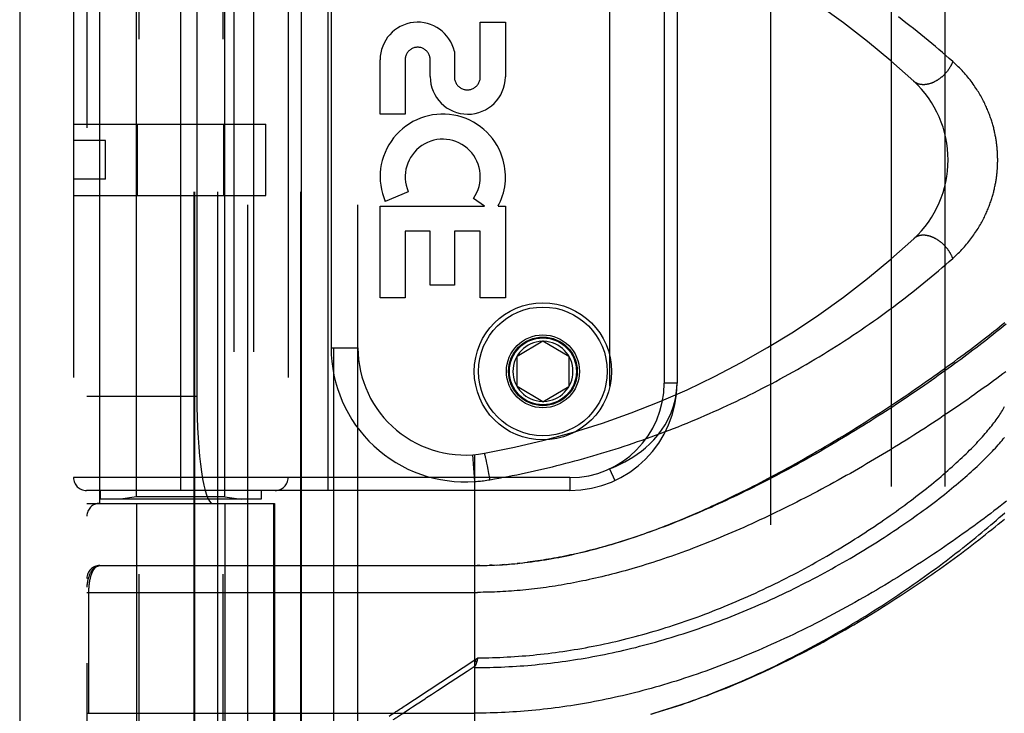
# Model space of a CAD drawing. Header units: inches. Extents: x 0 to 227, y 0 to 147.
# Tile 149 of 256: x 39.48 to 41.77, y 102 to 103.61. Entities that reach past the tile are written whole.
import ezdxf

# ---------------------------------------------------------------- set-up
doc = ezdxf.new("R2010")
doc.units = ezdxf.units.IN
doc.header["$LTSCALE"] = 12.466667
doc.header["$MEASUREMENT"] = 0
doc.linetypes.add('HIDDEN', pattern=[0.2, 0.1, -0.1])
doc.layers.get('0').update_dxf_attribs({"linetype": 'CONTINUOUS'})
for name, color, linetype in [('DEFAULT_2', 8, 'HIDDEN'), ('LEFTHAND_DOOR_ASSEMBLY', 7, 'CONTINUOUS'), ('SUBPANEL', 7, 'CONTINUOUS')]:
    doc.layers.add(name, color=color, linetype=linetype)

msp = doc.modelspace()

# ---------------------------------------------------------------- linework, layer by layer
at = {"color": 3, "linetype": 'Continuous'}
msp.add_line((39.4759, 111.1853), (39.4759, 36.2633), dxfattribs=at)
at = {"layer": 'DEFAULT_2', "color": 8, "linetype": 'HIDDEN'}
msp.add_line((41.2259, 37.6073), (41.2259, 106.7113), dxfattribs=at)
at = {"layer": 'LEFTHAND_DOOR_ASSEMBLY', "color": 3, "linetype": 'Continuous'}
msp.add_line((40.1317, 107.8343), (40.1317, 36.4843), dxfattribs=at)
at = {"layer": 'LEFTHAND_DOOR_ASSEMBLY', "color": 8, "linetype": 'HIDDEN'}
for p, q in [((40.2067, 107.8343), (40.2067, 36.4843)), ((39.7532, 104.8123), (39.7532, 101.6299)), ((39.9492, 104.8123), (39.9492, 101.6299)), ((40.0074, 101.933), (40.0074, 104.6355)), ((40.2639, 101.933), (40.2639, 104.6355)), ((39.6324, 104.6055), (39.6324, 101.963)), ((39.8823, 101.963), (39.8823, 104.6055)), ((39.8843, 101.963), (39.8843, 104.6055)), ((39.9374, 101.963), (39.9374, 104.6055)), ((40.1309, 101.963), (40.1309, 104.6055)), ((39.6624, 102.4843), (39.6624, 104.0843)), ((39.9749, 104.0843), (39.9749, 102.4843)), ((40.0208, 104.0843), (40.0208, 102.4843)), ((39.7482, 102.4996), (39.7482, 104.069)), ((39.8512, 102.5143), (39.8512, 104.0543)), ((39.9542, 102.4996), (39.9542, 104.069)), ((40.1949, 102.5143), (40.1949, 104.0543)), ((39.6012, 104.0243), (39.6012, 102.5443)), ((40.1012, 104.0243), (40.1012, 102.5443)), ((40.8499, 104.0039), (40.8499, 102.5647)), ((39.8886, 103.8343), (39.8886, 102.7343)), ((40.9774, 103.8043), (40.9774, 102.7643)), ((41.0074, 103.8043), (41.0074, 102.7643)), ((40.2014, 103.7218), (40.2014, 102.8468)), ((40.549, 103.4779), (40.549, 103.605)), ((40.549, 103.605), (40.6074, 103.605)), ((40.6074, 103.605), (40.6074, 103.4779)), ((40.4886, 103.5367), (40.4885, 103.4779)), ((40.3156, 103.3906), (40.3156, 103.5178)), ((40.374, 103.5178), (40.374, 103.3906)), ((40.4322, 103.4786), (40.4323, 103.5177)), ((40.374, 103.3906), (40.3156, 103.3906)), ((39.6012, 103.3673), (40.0492, 103.3673)), ((39.7505, 103.2013), (39.7505, 103.3673)), ((39.9518, 103.2013), (39.9518, 103.3673)), ((40.0492, 103.2013), (40.0492, 103.3673)), ((39.6762, 103.3293), (39.6012, 103.3293)), ((39.6762, 103.2393), (39.6762, 103.3293)), ((39.6762, 103.2393), (39.6012, 103.2393)), ((39.6012, 103.2013), (40.0492, 103.2013)), ((40.3812, 103.2104), (40.3276, 103.1872)), ((40.5585, 103.177), (40.5331, 103.1948)), ((40.3156, 102.9633), (40.3156, 103.177)), ((40.3156, 103.177), (40.5585, 103.177)), ((40.5905, 103.177), (40.6074, 103.177)), ((40.6074, 103.177), (40.6074, 102.9633)), ((40.374, 103.1186), (40.374, 102.9633)), ((40.4324, 103.1186), (40.374, 103.1186)), ((40.4324, 102.9923), (40.4324, 103.1186)), ((40.4886, 103.1186), (40.4886, 102.9923)), ((40.549, 103.1186), (40.4886, 103.1186)), ((40.549, 102.9633), (40.549, 103.1186)), ((40.4886, 102.9923), (40.4324, 102.9923)), ((40.374, 102.9633), (40.3156, 102.9633)), ((40.6074, 102.9633), (40.549, 102.9633)), ((40.6349, 102.8268), (40.6949, 102.8629)), ((40.6949, 102.8629), (40.7549, 102.8268)), ((40.2014, 102.8468), (40.2639, 102.8468)), ((40.6349, 102.7568), (40.6349, 102.8268)), ((40.7549, 102.8268), (40.7549, 102.7568)), ((40.6949, 102.7207), (40.6349, 102.7568)), ((40.6949, 102.7207), (40.7549, 102.7568)), ((41.0074, 102.7643), (40.9774, 102.7643)), ((39.6324, 102.7343), (39.8886, 102.7343)), ((40.5362, 102.5351), (40.5317, 102.5974)), ((40.5362, 101.933), (40.5362, 102.5978)), ((40.5599, 102.5973), (40.5597, 102.598)), ((40.5601, 102.5965), (40.5599, 102.5973)), ((40.5603, 102.5956), (40.5601, 102.5965)), ((40.5605, 102.5946), (40.5603, 102.5956)), ((40.5609, 102.5931), (40.5605, 102.5946)), ((40.5613, 102.5914), (40.5609, 102.5931)), ((40.5617, 102.5895), (40.5613, 102.5914)), ((40.5623, 102.5867), (40.5617, 102.5895)), ((40.5631, 102.5829), (40.5623, 102.5867)), ((40.5641, 102.5779), (40.5631, 102.5829)), ((40.5654, 102.5715), (40.5641, 102.5779)), ((40.567, 102.5635), (40.5654, 102.5715)), ((40.5688, 102.5539), (40.567, 102.5635)), ((40.8499, 102.5647), (40.8625, 102.5375)), ((40.7574, 102.5443), (39.6012, 102.5443)), ((40.5709, 102.5427), (40.5688, 102.5539)), ((40.5715, 102.5394), (40.5709, 102.5427)), ((40.7574, 102.5443), (40.7574, 102.5143)), ((40.7574, 102.5143), (39.6312, 102.5143)), ((39.6637, 102.5143), (39.6637, 102.4943)), ((40.0387, 102.5143), (40.0387, 102.4943)), ((40.0387, 102.4943), (39.6637, 102.4943)), ((39.7482, 102.4996), (39.7107, 102.4943)), ((39.9542, 102.4996), (39.7482, 102.4996)), ((39.9542, 102.4996), (39.9917, 102.4943)), ((39.6324, 102.4843), (40.0699, 102.4843)), ((39.7482, 102.4843), (39.7482, 101.9383)), ((39.9542, 102.4843), (39.9542, 101.9383)), ((40.0676, 101.963), (40.0676, 102.4843)), ((40.0699, 102.4843), (40.0699, 101.963)), ((39.6624, 102.3393), (40.5362, 102.3393)), ((40.5477, 102.3394), (40.5419, 102.3393)), ((40.5505, 102.3394), (40.5592, 102.3396)), ((40.5577, 102.3395), (40.565, 102.3397)), ((40.5765, 102.3401), (40.5707, 102.3399)), ((40.5793, 102.3402), (40.5881, 102.3407)), ((40.5864, 102.3406), (40.5939, 102.341)), ((40.6056, 102.3418), (40.5997, 102.3414)), ((40.6075, 102.3419), (40.6173, 102.3427)), ((40.6146, 102.3424), (40.6232, 102.3432)), ((40.6409, 102.3449), (40.635, 102.3443)), ((40.6444, 102.3453), (40.6529, 102.3462)), ((39.6324, 102.2768), (40.5427, 102.2768)), ((39.637, 101.9947), (39.637, 102.2768)), ((40.5362, 102.1198), (40.543, 102.1243)), ((40.543, 102.1243), (40.5423, 102.1213)), ((40.4028, 102.0321), (40.5362, 102.1198)), ((40.5182, 102.0934), (40.5374, 102.1061)), ((40.5362, 102.1198), (40.5403, 102.1136)), ((40.542, 102.12), (40.5417, 102.1188)), ((40.5423, 102.1213), (40.542, 102.12)), ((40.4786, 102.0675), (40.5182, 102.0934)), ((39.6324, 101.9955), (40.5362, 101.9955)), ((40.3714, 101.997), (40.3842, 102.0054))]:
    msp.add_line(p, q, dxfattribs=at)
for points in [[(41.6496, 103.5136), (41.6417, 103.5206), (41.6336, 103.5277), (41.6255, 103.5346), (41.6174, 103.5416), (41.6091, 103.5486), (41.6008, 103.5556), (41.5924, 103.5625), (41.5839, 103.5694), (41.5754, 103.5764), (41.5668, 103.5833), (41.5582, 103.5902), (41.5494, 103.597), (41.5406, 103.6039), (41.5318, 103.6107), (41.5229, 103.6175)], [(41.6496, 103.5136), (41.6493, 103.5126), (41.6489, 103.5116), (41.6485, 103.5106), (41.6481, 103.5097), (41.6476, 103.5087), (41.6472, 103.5077), (41.6467, 103.5067), (41.6462, 103.5057), (41.6457, 103.5047), (41.6452, 103.5038), (41.6447, 103.5028), (41.6441, 103.5018), (41.6436, 103.5009), (41.643, 103.4999), (41.6424, 103.499), (41.6418, 103.498), (41.6412, 103.4971), (41.6406, 103.4961), (41.6399, 103.4952), (41.6393, 103.4943), (41.6386, 103.4934), (41.6379, 103.4924), (41.6372, 103.4915), (41.6365, 103.4906), (41.6358, 103.4897), (41.6351, 103.4889), (41.6344, 103.488), (41.6336, 103.4871), (41.6329, 103.4863), (41.6321, 103.4854), (41.6313, 103.4846), (41.6305, 103.4838), (41.6297, 103.4829), (41.6289, 103.4821), (41.6281, 103.4813), (41.6273, 103.4805), (41.6264, 103.4798), (41.6256, 103.479), (41.6247, 103.4783), (41.6239, 103.4775), (41.623, 103.4768), (41.6221, 103.4761), (41.6212, 103.4754), (41.6203, 103.4747), (41.6194, 103.474), (41.6185, 103.4733), (41.6176, 103.4727), (41.6167, 103.472), (41.6158, 103.4714), (41.6149, 103.4708), (41.6139, 103.4702), (41.613, 103.4696), (41.6121, 103.4691), (41.6111, 103.4685), (41.6102, 103.468), (41.6092, 103.4675), (41.6083, 103.467), (41.6073, 103.4665), (41.6064, 103.466), (41.6054, 103.4655), (41.6045, 103.4651), (41.6035, 103.4647), (41.6026, 103.4643), (41.6016, 103.4639), (41.6006, 103.4635), (41.5997, 103.4631), (41.5987, 103.4628), (41.5978, 103.4625), (41.5968, 103.4622), (41.5958, 103.4619), (41.5949, 103.4616), (41.5939, 103.4614), (41.593, 103.4611), (41.592, 103.4609), (41.5911, 103.4607), (41.5902, 103.4605), (41.5892, 103.4603), (41.5883, 103.4602), (41.5874, 103.4601), (41.5864, 103.46), (41.5855, 103.4599), (41.5846, 103.4598), (41.5837, 103.4597), (41.5828, 103.4597), (41.5819, 103.4597), (41.581, 103.4597), (41.5801, 103.4597), (41.5793, 103.4597), (41.5784, 103.4598), (41.5775, 103.4598), (41.5767, 103.4599), (41.5758, 103.46), (41.575, 103.4601), (41.5742, 103.4603), (41.5734, 103.4604), (41.5725, 103.4606), (41.5717, 103.4608), (41.571, 103.461), (41.5702, 103.4612), (41.5694, 103.4615), (41.5687, 103.4618), (41.5679, 103.462), (41.5672, 103.4623), (41.5664, 103.4627), (41.5657, 103.463), (41.565, 103.4633), (41.5643, 103.4637), (41.5637, 103.4641), (41.563, 103.4645), (41.5624, 103.4649), (41.5617, 103.4653), (41.5611, 103.4658), (41.5605, 103.4663), (41.5599, 103.4667), (41.5593, 103.4672), (41.5587, 103.4677)], [(41.6496, 103.055), (41.6529, 103.0579), (41.6561, 103.0609), (41.6592, 103.0639), (41.6623, 103.0668), (41.6653, 103.0698), (41.6683, 103.0729), (41.6711, 103.0759), (41.6739, 103.0789), (41.6767, 103.082), (41.6794, 103.0851), (41.682, 103.0881), (41.6846, 103.0912), (41.687, 103.0943), (41.6895, 103.0974), (41.6919, 103.1004), (41.6942, 103.1035), (41.6964, 103.1066), (41.6986, 103.1096), (41.7007, 103.1127), (41.7028, 103.1157), (41.7048, 103.1188), (41.7067, 103.1218), (41.7086, 103.1248), (41.7105, 103.1278), (41.7122, 103.1308), (41.714, 103.1337), (41.7157, 103.1367), (41.7173, 103.1396), (41.7189, 103.1426), (41.7204, 103.1455), (41.7219, 103.1484), (41.7233, 103.1512), (41.7247, 103.1541), (41.726, 103.1569), (41.7273, 103.1597), (41.7286, 103.1625), (41.7298, 103.1653), (41.731, 103.1681), (41.7321, 103.1708), (41.7332, 103.1736), (41.7342, 103.1763), (41.7353, 103.179), (41.7363, 103.1816), (41.7372, 103.1843), (41.7381, 103.1869), (41.739, 103.1895), (41.7399, 103.1921), (41.7407, 103.1947), (41.7415, 103.1973), (41.7422, 103.1999), (41.743, 103.2024), (41.7437, 103.2049), (41.7443, 103.2074), (41.745, 103.2099), (41.7456, 103.2124), (41.7462, 103.2148), (41.7468, 103.2173), (41.7473, 103.2197), (41.7478, 103.2221), (41.7483, 103.2245), (41.7488, 103.2268), (41.7493, 103.2292), (41.7497, 103.2315), (41.7501, 103.2338), (41.7505, 103.2362), (41.7509, 103.2385), (41.7512, 103.2408), (41.7515, 103.243), (41.7518, 103.2453), (41.7521, 103.2476), (41.7524, 103.2498), (41.7526, 103.2521), (41.7529, 103.2543), (41.7531, 103.2565), (41.7533, 103.2587), (41.7535, 103.261), (41.7536, 103.2632), (41.7538, 103.2654), (41.7539, 103.2676), (41.754, 103.2698), (41.7541, 103.272), (41.7542, 103.2741), (41.7543, 103.2763), (41.7543, 103.2785), (41.7544, 103.2807), (41.7544, 103.2829), (41.7544, 103.2851), (41.7544, 103.2873), (41.7543, 103.2895), (41.7543, 103.2917), (41.7542, 103.2939), (41.7542, 103.2961), (41.7541, 103.2983), (41.754, 103.3005), (41.7538, 103.3027), (41.7537, 103.3049), (41.7535, 103.3071), (41.7533, 103.3094), (41.7531, 103.3116), (41.7529, 103.3138), (41.7527, 103.3161), (41.7524, 103.3184), (41.7522, 103.3206), (41.7519, 103.3229), (41.7516, 103.3252), (41.7513, 103.3275), (41.7509, 103.3298), (41.7505, 103.3322), (41.7501, 103.3345), (41.7497, 103.3369), (41.7493, 103.3392), (41.7488, 103.3416), (41.7484, 103.344), (41.7479, 103.3464), (41.7473, 103.3489), (41.7468, 103.3513), (41.7462, 103.3538), (41.7456, 103.3563), (41.745, 103.3588), (41.7443, 103.3613), (41.7436, 103.3639), (41.7429, 103.3665), (41.7421, 103.369), (41.7414, 103.3716), (41.7406, 103.3743), (41.7397, 103.3769), (41.7388, 103.3795), (41.7379, 103.3822), (41.737, 103.3849), (41.736, 103.3876), (41.735, 103.3903), (41.7339, 103.3931), (41.7329, 103.3959), (41.7317, 103.3986), (41.7306, 103.4015), (41.7294, 103.4043), (41.7281, 103.4071), (41.7268, 103.41), (41.7255, 103.4129), (41.7241, 103.4158), (41.7226, 103.4187), (41.7212, 103.4216), (41.7196, 103.4246), (41.718, 103.4276), (41.7164, 103.4306), (41.7147, 103.4336), (41.713, 103.4366), (41.7112, 103.4396), (41.7093, 103.4427), (41.7074, 103.4457), (41.7054, 103.4488), (41.7034, 103.4519), (41.7013, 103.455), (41.6992, 103.4581), (41.697, 103.4612), (41.6947, 103.4644), (41.6924, 103.4675), (41.69, 103.4706), (41.6875, 103.4738), (41.685, 103.4769), (41.6824, 103.48), (41.6797, 103.4831), (41.677, 103.4862), (41.6742, 103.4894), (41.6714, 103.4924), (41.6685, 103.4955), (41.6655, 103.4986), (41.6624, 103.5016), (41.6593, 103.5047), (41.6562, 103.5077), (41.6529, 103.5106), (41.6496, 103.5136)], [(41.6496, 103.055), (41.6493, 103.056), (41.6489, 103.057), (41.6485, 103.058), (41.6481, 103.0589), (41.6476, 103.0599), (41.6472, 103.0609), (41.6467, 103.0619), (41.6462, 103.0629), (41.6457, 103.0638), (41.6452, 103.0648), (41.6447, 103.0658), (41.6441, 103.0668), (41.6436, 103.0677), (41.643, 103.0687), (41.6424, 103.0696), (41.6418, 103.0706), (41.6412, 103.0715), (41.6406, 103.0725), (41.6399, 103.0734), (41.6393, 103.0743), (41.6386, 103.0752), (41.6379, 103.0762), (41.6372, 103.0771), (41.6365, 103.078), (41.6358, 103.0788), (41.6351, 103.0797), (41.6344, 103.0806), (41.6336, 103.0815), (41.6329, 103.0823), (41.6321, 103.0832), (41.6313, 103.084), (41.6305, 103.0848), (41.6297, 103.0857), (41.6289, 103.0865), (41.6281, 103.0873), (41.6273, 103.0881), (41.6264, 103.0888), (41.6256, 103.0896), (41.6247, 103.0903), (41.6239, 103.0911), (41.623, 103.0918), (41.6221, 103.0925), (41.6212, 103.0932), (41.6203, 103.0939), (41.6194, 103.0946), (41.6185, 103.0953), (41.6176, 103.0959), (41.6167, 103.0966), (41.6158, 103.0972), (41.6149, 103.0978), (41.6139, 103.0984), (41.613, 103.099), (41.6121, 103.0995), (41.6111, 103.1001), (41.6102, 103.1006), (41.6092, 103.1011), (41.6083, 103.1016), (41.6073, 103.1021), (41.6064, 103.1026), (41.6054, 103.1031), (41.6045, 103.1035), (41.6035, 103.1039), (41.6026, 103.1043), (41.6016, 103.1047), (41.6006, 103.1051), (41.5997, 103.1055), (41.5987, 103.1058), (41.5978, 103.1061), (41.5968, 103.1064), (41.5958, 103.1067), (41.5949, 103.107), (41.5939, 103.1072), (41.593, 103.1075), (41.592, 103.1077), (41.5911, 103.1079), (41.5902, 103.1081), (41.5892, 103.1083), (41.5883, 103.1084), (41.5874, 103.1085), (41.5864, 103.1086), (41.5855, 103.1087), (41.5846, 103.1088), (41.5837, 103.1089), (41.5828, 103.1089), (41.5819, 103.1089), (41.581, 103.1089), (41.5801, 103.1089), (41.5793, 103.1089), (41.5784, 103.1088), (41.5775, 103.1088), (41.5767, 103.1087), (41.5758, 103.1086), (41.575, 103.1085), (41.5742, 103.1083), (41.5734, 103.1082), (41.5725, 103.108), (41.5717, 103.1078), (41.571, 103.1076), (41.5702, 103.1074), (41.5694, 103.1071), (41.5687, 103.1068), (41.5679, 103.1066), (41.5672, 103.1063), (41.5664, 103.1059), (41.5657, 103.1056), (41.565, 103.1053), (41.5643, 103.1049), (41.5637, 103.1045), (41.563, 103.1041), (41.5624, 103.1037), (41.5617, 103.1033), (41.5611, 103.1028), (41.5605, 103.1023), (41.5599, 103.1019), (41.5593, 103.1014), (41.5587, 103.1009)], [(40.5715, 102.5394), (40.5819, 102.5412), (40.5923, 102.5431), (40.6027, 102.545), (40.613, 102.547), (40.6234, 102.5491), (40.6338, 102.5511), (40.6441, 102.5533), (40.6545, 102.5555), (40.6649, 102.5577), (40.6753, 102.56), (40.6857, 102.5624), (40.6961, 102.5648), (40.7065, 102.5672), (40.7169, 102.5697), (40.7273, 102.5723), (40.7377, 102.5749), (40.7482, 102.5776), (40.7586, 102.5803), (40.769, 102.5831), (40.7795, 102.5859), (40.7899, 102.5888), (40.8004, 102.5918), (40.8108, 102.5948), (40.8213, 102.5978), (40.8317, 102.601), (40.8422, 102.6041), (40.8527, 102.6074), (40.8631, 102.6107), (40.8736, 102.614), (40.8841, 102.6174), (40.8946, 102.6209), (40.905, 102.6244), (40.9155, 102.628), (40.926, 102.6316), (40.9365, 102.6353), (40.9469, 102.6391), (40.9574, 102.6429), (40.9679, 102.6468), (40.9783, 102.6507), (40.9888, 102.6547), (40.9993, 102.6587), (41.0097, 102.6629), (41.0202, 102.667), (41.0306, 102.6713), (41.0411, 102.6755), (41.0515, 102.6799), (41.0619, 102.6843), (41.0723, 102.6888), (41.0827, 102.6933), (41.0931, 102.6979), (41.1035, 102.7025), (41.1139, 102.7073), (41.1243, 102.712), (41.1346, 102.7169), (41.145, 102.7217), (41.1553, 102.7267), (41.1657, 102.7317), (41.176, 102.7368), (41.1863, 102.7419), (41.1965, 102.7471), (41.2068, 102.7524), (41.2171, 102.7577), (41.2273, 102.763), (41.2375, 102.7685), (41.2477, 102.774), (41.2579, 102.7795), (41.268, 102.7851), (41.2781, 102.7908), (41.2883, 102.7965), (41.2983, 102.8023), (41.3084, 102.8081), (41.3184, 102.814), (41.3284, 102.82), (41.3384, 102.826), (41.3483, 102.832), (41.3582, 102.8381), (41.3681, 102.8443), (41.3779, 102.8505), (41.3878, 102.8568), (41.3975, 102.8631), (41.4072, 102.8695), (41.4169, 102.8759), (41.4266, 102.8823), (41.4362, 102.8889), (41.4457, 102.8954), (41.4553, 102.902), (41.4647, 102.9086), (41.4741, 102.9153), (41.4835, 102.922), (41.4928, 102.9288), (41.5021, 102.9356), (41.5113, 102.9424), (41.5204, 102.9493), (41.5295, 102.9562), (41.5385, 102.9631), (41.5475, 102.97), (41.5563, 102.977), (41.5652, 102.984), (41.5739, 102.991), (41.5826, 102.998), (41.5912, 103.0051), (41.5997, 103.0121), (41.6082, 103.0192), (41.6166, 103.0263), (41.625, 103.0335), (41.6333, 103.0407), (41.6415, 103.0478), (41.6496, 103.055)], [(40.6523, 102.3462), (40.6603, 102.3471), (40.6683, 102.3482), (40.6764, 102.3493), (40.6844, 102.3504), (40.6924, 102.3516), (40.7003, 102.3529), (40.7083, 102.3542), (40.7161, 102.3556), (40.7239, 102.357), (40.7317, 102.3585), (40.7393, 102.36), (40.7469, 102.3615), (40.7544, 102.3631), (40.7617, 102.3647), (40.769, 102.3663), (40.7763, 102.368), (40.7835, 102.3697), (40.7907, 102.3714), (40.7979, 102.3732), (40.805, 102.375), (40.8121, 102.3769), (40.8192, 102.3787), (40.8263, 102.3807), (40.8333, 102.3826), (40.8403, 102.3846), (40.8473, 102.3866), (40.8543, 102.3887), (40.8613, 102.3908), (40.8683, 102.3929), (40.8752, 102.395), (40.8821, 102.3972), (40.8891, 102.3995), (40.896, 102.4017), (40.9029, 102.404), (40.9098, 102.4063), (40.9168, 102.4087), (40.9237, 102.4111), (40.9307, 102.4136), (40.9376, 102.4161), (40.9446, 102.4186), (40.9516, 102.4211), (40.9586, 102.4237), (40.9657, 102.4264), (40.9727, 102.4291), (40.9798, 102.4318), (40.9869, 102.4346), (40.994, 102.4374), (41.0011, 102.4402), (41.0083, 102.4431), (41.0155, 102.4461), (41.0228, 102.4491), (41.0301, 102.4521), (41.0374, 102.4552), (41.0447, 102.4583), (41.052, 102.4615), (41.0594, 102.4647), (41.0669, 102.468), (41.0743, 102.4713), (41.0819, 102.4747), (41.0894, 102.4782), (41.0971, 102.4817), (41.1048, 102.4852), (41.1125, 102.4888), (41.1203, 102.4925), (41.1281, 102.4962), (41.136, 102.5), (41.1439, 102.5039), (41.1519, 102.5078), (41.16, 102.5118), (41.1681, 102.5158), (41.1764, 102.5199), (41.1847, 102.5242), (41.1931, 102.5285), (41.2016, 102.5328), (41.2102, 102.5373), (41.2189, 102.5419), (41.2277, 102.5465), (41.2366, 102.5512), (41.2455, 102.5561), (41.2547, 102.561), (41.2639, 102.5661), (41.2733, 102.5712), (41.2828, 102.5765), (41.2925, 102.5819), (41.3023, 102.5875), (41.3122, 102.5931), (41.3223, 102.5989), (41.3324, 102.6048), (41.3426, 102.6107), (41.3528, 102.6167), (41.3631, 102.6228), (41.3733, 102.6289), (41.3834, 102.635), (41.3935, 102.6411), (41.4035, 102.6472), (41.4135, 102.6534), (41.4234, 102.6595), (41.4332, 102.6656), (41.443, 102.6718), (41.4527, 102.6779), (41.4623, 102.6841), (41.4719, 102.6902), (41.4813, 102.6963), (41.4907, 102.7024), (41.5001, 102.7086), (41.5093, 102.7146), (41.5185, 102.7207), (41.5276, 102.7268), (41.5366, 102.7328), (41.5455, 102.7389), (41.5543, 102.7449), (41.563, 102.7509), (41.5717, 102.7568), (41.5803, 102.7628), (41.5888, 102.7687), (41.5971, 102.7745), (41.6054, 102.7804), (41.6137, 102.7862), (41.6218, 102.792), (41.6298, 102.7978), (41.6378, 102.8035), (41.6456, 102.8092), (41.6534, 102.8149), (41.661, 102.8206), (41.6686, 102.8262), (41.6761, 102.8317), (41.6834, 102.8373), (41.6907, 102.8427), (41.6979, 102.8482), (41.705, 102.8536), (41.712, 102.859), (41.7189, 102.8643), (41.7257, 102.8696), (41.7324, 102.8749), (41.7391, 102.8801), (41.7456, 102.8853), (41.752, 102.8904), (41.7584, 102.8955), (41.7646, 102.9006), (41.7708, 102.9056)], [(41.7739, 102.9017), (41.7679, 102.8969), (41.7619, 102.8919), (41.7557, 102.887), (41.7495, 102.882), (41.7432, 102.8769), (41.7368, 102.8719), (41.7303, 102.8668), (41.7238, 102.8617), (41.7171, 102.8565), (41.7104, 102.8514), (41.7036, 102.8461), (41.6967, 102.8409), (41.6898, 102.8357), (41.6827, 102.8304), (41.6756, 102.8251), (41.6684, 102.8197), (41.6612, 102.8144), (41.6538, 102.809), (41.6464, 102.8036), (41.6389, 102.7982), (41.6314, 102.7927), (41.6237, 102.7873), (41.616, 102.7818), (41.6082, 102.7763), (41.6004, 102.7708), (41.5925, 102.7653), (41.5845, 102.7597), (41.5765, 102.7542), (41.5684, 102.7486), (41.5602, 102.743), (41.552, 102.7375), (41.5437, 102.7319), (41.5353, 102.7263), (41.5269, 102.7207), (41.5185, 102.7151), (41.51, 102.7095), (41.5014, 102.7039), (41.4928, 102.6984), (41.4841, 102.6928), (41.4754, 102.6872), (41.4667, 102.6816), (41.4579, 102.6761), (41.449, 102.6705), (41.4401, 102.665), (41.4312, 102.6594), (41.4223, 102.6539), (41.4133, 102.6484), (41.4043, 102.643), (41.3952, 102.6375), (41.3862, 102.6321), (41.3771, 102.6267), (41.368, 102.6213), (41.3588, 102.6159), (41.3497, 102.6106), (41.3405, 102.6053), (41.3313, 102.6), (41.3221, 102.5948), (41.3129, 102.5896), (41.3037, 102.5845), (41.2945, 102.5793), (41.2853, 102.5742), (41.2761, 102.5692), (41.2669, 102.5642), (41.2577, 102.5592), (41.2485, 102.5543), (41.2393, 102.5495), (41.2301, 102.5447), (41.221, 102.5399), (41.2118, 102.5352), (41.2027, 102.5305), (41.1936, 102.5259), (41.1845, 102.5213), (41.1754, 102.5168), (41.1664, 102.5124), (41.1574, 102.508), (41.1484, 102.5037), (41.1395, 102.4994), (41.1306, 102.4952), (41.1217, 102.491), (41.1129, 102.4869), (41.1041, 102.4829), (41.0953, 102.4789), (41.0866, 102.475), (41.0779, 102.4712), (41.0693, 102.4674), (41.0607, 102.4637), (41.0522, 102.46), (41.0437, 102.4564), (41.0352, 102.4529), (41.0268, 102.4494), (41.0185, 102.446), (41.0102, 102.4426), (41.002, 102.4394), (40.9938, 102.4361), (40.9856, 102.433), (40.9775, 102.4299), (40.9695, 102.4269), (40.9615, 102.4239), (40.9536, 102.421), (40.9457, 102.4181), (40.9379, 102.4153), (40.9301, 102.4126), (40.9224, 102.41), (40.9147, 102.4073), (40.9071, 102.4048), (40.8996, 102.4023), (40.8921, 102.3999), (40.8846, 102.3975), (40.8772, 102.3952), (40.8699, 102.3929), (40.8626, 102.3907), (40.8554, 102.3886), (40.8482, 102.3865), (40.8411, 102.3845), (40.834, 102.3825), (40.8269, 102.3806), (40.8199, 102.3787), (40.813, 102.3768), (40.8061, 102.3751), (40.7993, 102.3733), (40.7925, 102.3717), (40.7857, 102.37), (40.779, 102.3685), (40.7724, 102.3669), (40.7657, 102.3655), (40.7592, 102.364), (40.7526, 102.3626), (40.7461, 102.3613), (40.7397, 102.36), (40.7333, 102.3587), (40.7269, 102.3575), (40.7205, 102.3563), (40.7142, 102.3552), (40.708, 102.3541), (40.7017, 102.3531), (40.6955, 102.3521), (40.6893, 102.3511), (40.6832, 102.3502)], [(41.7731, 102.791), (41.7661, 102.7858), (41.7591, 102.7805), (41.752, 102.7752), (41.7449, 102.7699), (41.7376, 102.7646), (41.7303, 102.7592), (41.7228, 102.7539), (41.7153, 102.7485), (41.7077, 102.743), (41.7001, 102.7376), (41.6923, 102.7321), (41.6845, 102.7266), (41.6766, 102.7211), (41.6687, 102.7156), (41.6606, 102.7101), (41.6525, 102.7045), (41.6443, 102.699), (41.6361, 102.6934), (41.6277, 102.6878), (41.6193, 102.6822), (41.6109, 102.6766), (41.6023, 102.671), (41.5938, 102.6654), (41.5851, 102.6597), (41.5764, 102.6541), (41.5676, 102.6485), (41.5588, 102.6429), (41.5499, 102.6372), (41.5409, 102.6316), (41.5319, 102.626), (41.5229, 102.6204), (41.5138, 102.6148), (41.5046, 102.6092), (41.4955, 102.6036), (41.4862, 102.598), (41.477, 102.5925), (41.4677, 102.587), (41.4583, 102.5815), (41.4489, 102.576), (41.4395, 102.5705), (41.4301, 102.565), (41.4206, 102.5596), (41.4111, 102.5542), (41.4016, 102.5489), (41.3921, 102.5435), (41.3825, 102.5382), (41.3729, 102.5329), (41.3633, 102.5277), (41.3537, 102.5225), (41.3441, 102.5173), (41.3345, 102.5122), (41.3249, 102.5071), (41.3153, 102.5021), (41.3057, 102.4971), (41.296, 102.4922), (41.2864, 102.4873), (41.2768, 102.4824), (41.2672, 102.4776), (41.2576, 102.4729), (41.2481, 102.4682), (41.2385, 102.4635), (41.229, 102.4589), (41.2195, 102.4544), (41.21, 102.4499), (41.2005, 102.4455), (41.1911, 102.4411), (41.1817, 102.4368), (41.1723, 102.4326), (41.1629, 102.4284), (41.1536, 102.4243), (41.1443, 102.4202), (41.135, 102.4162), (41.1258, 102.4123), (41.1167, 102.4084), (41.1075, 102.4046), (41.0984, 102.4008), (41.0894, 102.3971), (41.0804, 102.3935), (41.0714, 102.39), (41.0625, 102.3865), (41.0536, 102.383), (41.0448, 102.3797), (41.036, 102.3763), (41.0272, 102.3731), (41.0185, 102.3699), (41.0099, 102.3668), (41.0013, 102.3637), (40.9928, 102.3608), (40.9843, 102.3578), (40.9758, 102.355), (40.9674, 102.3521), (40.9591, 102.3494), (40.9508, 102.3467), (40.9426, 102.3441), (40.9344, 102.3415), (40.9262, 102.339), (40.9181, 102.3366), (40.9101, 102.3342), (40.9021, 102.3318), (40.8941, 102.3296), (40.8862, 102.3274), (40.8784, 102.3252), (40.8706, 102.3231), (40.8628, 102.321), (40.8551, 102.319), (40.8474, 102.3171), (40.8398, 102.3152), (40.8322, 102.3134), (40.8247, 102.3116), (40.8172, 102.3098), (40.8098, 102.3082), (40.8024, 102.3065), (40.795, 102.3049), (40.7877, 102.3034), (40.7804, 102.3019), (40.7732, 102.3005), (40.7659, 102.2991), (40.7588, 102.2977), (40.7516, 102.2964), (40.7445, 102.2952), (40.7375, 102.294), (40.7304, 102.2928), (40.7234, 102.2917), (40.7165, 102.2906), (40.7095, 102.2896), (40.7026, 102.2886), (40.6957, 102.2877), (40.6889, 102.2867)], [(40.8499, 102.5647), (40.8584, 102.568), (40.8672, 102.5718), (40.8762, 102.576), (40.8855, 102.5808), (40.895, 102.5861), (40.9047, 102.5921), (40.9145, 102.5987), (40.9243, 102.606), (40.9341, 102.614), (40.9438, 102.6228), (40.9532, 102.6325), (40.9624, 102.643), (40.9711, 102.6545), (40.9794, 102.667), (40.9869, 102.6805), (40.9936, 102.6951), (40.9993, 102.7108), (41.0036, 102.7277), (41.0064, 102.7455), (41.0074, 102.7643)], [(40.543, 102.1243), (40.5515, 102.1244), (40.5601, 102.1245), (40.5687, 102.1247), (40.5773, 102.1249), (40.5859, 102.1252), (40.5945, 102.1255), (40.6031, 102.1259), (40.6117, 102.1264), (40.6203, 102.1269), (40.629, 102.1274), (40.6376, 102.128), (40.6462, 102.1287), (40.6548, 102.1294), (40.6635, 102.1301), (40.6721, 102.1309), (40.6808, 102.1318), (40.6894, 102.1327), (40.6981, 102.1337), (40.7068, 102.1347), (40.7155, 102.1358), (40.7242, 102.1369), (40.7329, 102.1381), (40.7416, 102.1394), (40.7503, 102.1407), (40.759, 102.142), (40.7678, 102.1435), (40.7765, 102.1449), (40.7853, 102.1465), (40.7941, 102.148), (40.8029, 102.1497), (40.8117, 102.1514), (40.8205, 102.1531), (40.8293, 102.1549), (40.8382, 102.1568), (40.847, 102.1587), (40.8559, 102.1607), (40.8648, 102.1628), (40.8737, 102.1649), (40.8826, 102.167), (40.8915, 102.1692), (40.9004, 102.1715), (40.9094, 102.1738), (40.9183, 102.1762), (40.9273, 102.1787), (40.9363, 102.1812), (40.9453, 102.1838), (40.9543, 102.1864), (40.9633, 102.1891), (40.9723, 102.1919), (40.9813, 102.1947), (40.9904, 102.1975), (40.9994, 102.2005), (41.0085, 102.2035), (41.0175, 102.2065), (41.0266, 102.2096), (41.0357, 102.2128), (41.0448, 102.216), (41.0539, 102.2193), (41.063, 102.2226), (41.0721, 102.226), (41.0812, 102.2295), (41.0903, 102.233), (41.0993, 102.2366), (41.1084, 102.2402), (41.1175, 102.2439), (41.1266, 102.2476), (41.1357, 102.2514), (41.1448, 102.2553), (41.1538, 102.2592), (41.1629, 102.2631), (41.1719, 102.2672), (41.181, 102.2712), (41.19, 102.2753), (41.199, 102.2795), (41.208, 102.2837), (41.2169, 102.2879), (41.2259, 102.2922), (41.2348, 102.2966), (41.2437, 102.301), (41.2525, 102.3054), (41.2614, 102.3099), (41.2702, 102.3144), (41.2789, 102.3189), (41.2877, 102.3235), (41.2964, 102.3282), (41.305, 102.3328), (41.3137, 102.3375), (41.3222, 102.3422), (41.3308, 102.347), (41.3393, 102.3518), (41.3477, 102.3566), (41.3561, 102.3614), (41.3644, 102.3662), (41.3727, 102.3711), (41.3809, 102.376), (41.3891, 102.3809), (41.3972, 102.3858), (41.4052, 102.3908), (41.4132, 102.3957), (41.4211, 102.4007), (41.429, 102.4057), (41.4368, 102.4107), (41.4445, 102.4157), (41.4521, 102.4207), (41.4597, 102.4256), (41.4672, 102.4306), (41.4746, 102.4356), (41.482, 102.4406), (41.4893, 102.4456), (41.4964, 102.4506), (41.5036, 102.4556), (41.5106, 102.4606), (41.5175, 102.4655), (41.5244, 102.4705), (41.5312, 102.4754), (41.5379, 102.4803), (41.5445, 102.4852), (41.551, 102.4901), (41.5575, 102.495), (41.5638, 102.4999), (41.5701, 102.5047), (41.5762, 102.5095), (41.5823, 102.5143), (41.5883, 102.5191), (41.5942, 102.5238), (41.6, 102.5285), (41.6058, 102.5332), (41.6114, 102.5379), (41.6169, 102.5425), (41.6224, 102.5471), (41.6277, 102.5517), (41.633, 102.5562), (41.6382, 102.5607), (41.6432, 102.5652), (41.6482, 102.5696), (41.6531, 102.5741), (41.6579, 102.5784), (41.6626, 102.5828), (41.6673, 102.5871), (41.6718, 102.5913), (41.6762, 102.5956), (41.6806, 102.5998), (41.6848, 102.6039), (41.689, 102.608), (41.693, 102.6121), (41.697, 102.6162), (41.7009, 102.6202), (41.7047, 102.6241), (41.7084, 102.6281), (41.712, 102.6319), (41.7155, 102.6358), (41.7189, 102.6396), (41.7223, 102.6434), (41.7255, 102.6471), (41.7287, 102.6507), (41.7317, 102.6544), (41.7347, 102.658), (41.7376, 102.6615), (41.7404, 102.665), (41.7431, 102.6685), (41.7457, 102.6719), (41.7483, 102.6753), (41.7507, 102.6787), (41.7531, 102.682), (41.7554, 102.6852), (41.7576, 102.6884), (41.7597, 102.6916), (41.7617, 102.6947), (41.7636, 102.6978), (41.7655, 102.7009), (41.7673, 102.7039), (41.7689, 102.7068), (41.7705, 102.7097)], [(40.5362, 102.1017), (40.5449, 102.1017), (40.5537, 102.1018), (40.5625, 102.1019), (40.5713, 102.1021), (40.5801, 102.1024), (40.5889, 102.1026), (40.5977, 102.103), (40.6065, 102.1034), (40.6153, 102.1038), (40.6241, 102.1043), (40.633, 102.1049), (40.6418, 102.1055), (40.6506, 102.1061), (40.6595, 102.1068), (40.6683, 102.1076), (40.6772, 102.1084), (40.686, 102.1093), (40.6949, 102.1102), (40.7038, 102.1112), (40.7127, 102.1122), (40.7216, 102.1133), (40.7305, 102.1144), (40.7394, 102.1156), (40.7483, 102.1169), (40.7572, 102.1182), (40.7662, 102.1195), (40.7751, 102.1209), (40.7841, 102.1224), (40.7931, 102.1239), (40.8021, 102.1255), (40.8111, 102.1271), (40.8201, 102.1288), (40.8292, 102.1306), (40.8382, 102.1324), (40.8473, 102.1342), (40.8563, 102.1361), (40.8654, 102.1381), (40.8745, 102.1401), (40.8836, 102.1422), (40.8927, 102.1444), (40.9019, 102.1466), (40.911, 102.1488), (40.9202, 102.1512), (40.9294, 102.1536), (40.9385, 102.156), (40.9477, 102.1585), (40.9569, 102.161), (40.9662, 102.1637), (40.9754, 102.1663), (40.9846, 102.1691), (40.9939, 102.1719), (41.0032, 102.1747), (41.0124, 102.1776), (41.0217, 102.1806), (41.031, 102.1836), (41.0403, 102.1867), (41.0496, 102.1899), (41.0589, 102.1931), (41.0682, 102.1963), (41.0775, 102.1996), (41.0868, 102.203), (41.0961, 102.2064), (41.1054, 102.2099), (41.1148, 102.2135), (41.1241, 102.2171), (41.1334, 102.2207), (41.1427, 102.2245), (41.152, 102.2282), (41.1612, 102.232), (41.1705, 102.2359), (41.1798, 102.2398), (41.189, 102.2438), (41.1982, 102.2478), (41.2074, 102.2519), (41.2166, 102.256), (41.2258, 102.2601), (41.2349, 102.2643), (41.2441, 102.2686), (41.2532, 102.2729), (41.2622, 102.2772), (41.2713, 102.2816), (41.2803, 102.286), (41.2892, 102.2905), (41.2982, 102.2949), (41.3071, 102.2995), (41.3159, 102.304), (41.3248, 102.3086), (41.3335, 102.3132), (41.3423, 102.3179), (41.3509, 102.3226), (41.3596, 102.3273), (41.3682, 102.332), (41.3767, 102.3368), (41.3852, 102.3415), (41.3936, 102.3463), (41.402, 102.3511), (41.4103, 102.356), (41.4185, 102.3608), (41.4267, 102.3657), (41.4348, 102.3705), (41.4428, 102.3754), (41.4508, 102.3803), (41.4587, 102.3852), (41.4665, 102.3901), (41.4743, 102.395), (41.482, 102.3998), (41.4896, 102.4047), (41.4971, 102.4096), (41.5046, 102.4145), (41.5119, 102.4194), (41.5192, 102.4243), (41.5264, 102.4292), (41.5336, 102.434), (41.5406, 102.4389), (41.5476, 102.4437), (41.5544, 102.4486), (41.5612, 102.4534), (41.5679, 102.4582), (41.5746, 102.463), (41.5811, 102.4678), (41.5875, 102.4725), (41.5939, 102.4772), (41.6001, 102.4819), (41.6063, 102.4866), (41.6124, 102.4913), (41.6184, 102.4959), (41.6243, 102.5005), (41.6301, 102.5051), (41.6358, 102.5097), (41.6414, 102.5142), (41.647, 102.5187), (41.6524, 102.5232), (41.6578, 102.5277), (41.663, 102.5321), (41.6682, 102.5365), (41.6733, 102.5408), (41.6783, 102.5451), (41.6831, 102.5494), (41.6879, 102.5537), (41.6926, 102.5579), (41.6973, 102.5621), (41.7018, 102.5662), (41.7062, 102.5703), (41.7105, 102.5744), (41.7148, 102.5785), (41.7189, 102.5825), (41.723, 102.5864), (41.727, 102.5904), (41.7308, 102.5942), (41.7346, 102.5981), (41.7383, 102.6019), (41.7419, 102.6057), (41.7454, 102.6094), (41.7489, 102.6131), (41.7522, 102.6168), (41.7554, 102.6204), (41.7586, 102.624), (41.7617, 102.6275), (41.7646, 102.631), (41.7675, 102.6345), (41.7703, 102.6379)], [(40.5597, 102.598), (40.5596, 102.5983), (40.5596, 102.5986), (40.5595, 102.5989), (40.5594, 102.5992), (40.5593, 102.5994), (40.5593, 102.5997), (40.5592, 102.5999), (40.5591, 102.6001), (40.5591, 102.6002), (40.559, 102.6004), (40.559, 102.6005), (40.5589, 102.6006), (40.5589, 102.6007), (40.5588, 102.6008), (40.5588, 102.6008), (40.5588, 102.6008), (40.5587, 102.6009)], [(40.5362, 102.5351), (40.5397, 102.5354), (40.5432, 102.5356), (40.5465, 102.536), (40.5498, 102.5363), (40.5533, 102.5367), (40.5568, 102.5371), (40.5604, 102.5376), (40.5641, 102.5382), (40.5678, 102.5387), (40.5715, 102.5394)], [(41.7749, 102.4895), (41.7677, 102.4838), (41.7604, 102.4781), (41.753, 102.4724), (41.7456, 102.4666), (41.738, 102.4608), (41.7303, 102.455), (41.7226, 102.4492), (41.7147, 102.4433), (41.7068, 102.4374), (41.6987, 102.4315), (41.6906, 102.4256), (41.6824, 102.4197), (41.6741, 102.4137), (41.6657, 102.4077), (41.6572, 102.4017), (41.6486, 102.3957), (41.64, 102.3897), (41.6313, 102.3837), (41.6224, 102.3777), (41.6135, 102.3717), (41.6046, 102.3656), (41.5955, 102.3596), (41.5864, 102.3536), (41.5772, 102.3476), (41.5679, 102.3416), (41.5586, 102.3356), (41.5492, 102.3296), (41.5397, 102.3236), (41.5302, 102.3176), (41.5206, 102.3117), (41.511, 102.3058), (41.5013, 102.2998), (41.4915, 102.294), (41.4817, 102.2881), (41.4718, 102.2823), (41.4619, 102.2764), (41.452, 102.2707), (41.442, 102.2649), (41.432, 102.2592), (41.4219, 102.2536), (41.4118, 102.2479), (41.4017, 102.2423), (41.3915, 102.2368), (41.3813, 102.2313), (41.3711, 102.2258), (41.3609, 102.2204), (41.3506, 102.2151), (41.3404, 102.2098), (41.3301, 102.2045), (41.3198, 102.1993), (41.3095, 102.1942), (41.2992, 102.1891), (41.2889, 102.184), (41.2786, 102.1791), (41.2682, 102.1742), (41.2579, 102.1693), (41.2476, 102.1646), (41.2373, 102.1598), (41.227, 102.1552), (41.2167, 102.1506), (41.2064, 102.1461), (41.1962, 102.1416), (41.1859, 102.1373), (41.1757, 102.133), (41.1655, 102.1287), (41.1553, 102.1245), (41.1451, 102.1204), (41.1349, 102.1164), (41.1248, 102.1124), (41.1146, 102.1085), (41.1045, 102.1047), (41.0945, 102.101), (41.0844, 102.0973), (41.0744, 102.0937), (41.0644, 102.0902), (41.0545, 102.0867), (41.0445, 102.0833), (41.0346, 102.08), (41.0247, 102.0767), (41.0149, 102.0735), (41.0051, 102.0704), (40.9953, 102.0674), (40.9855, 102.0644), (40.9758, 102.0615), (40.9661, 102.0586), (40.9564, 102.0559), (40.9467, 102.0532), (40.9371, 102.0505), (40.9275, 102.048), (40.918, 102.0455), (40.9085, 102.043), (40.899, 102.0407), (40.8895, 102.0384), (40.8801, 102.0361), (40.8706, 102.034), (40.8612, 102.0319), (40.8519, 102.0298), (40.8426, 102.0278), (40.8332, 102.0259), (40.824, 102.0241), (40.8147, 102.0223), (40.8055, 102.0205), (40.7963, 102.0189), (40.7871, 102.0173), (40.7779, 102.0157), (40.7688, 102.0142), (40.7596, 102.0128), (40.7505, 102.0114), (40.7414, 102.0101), (40.7324, 102.0089), (40.7233, 102.0077), (40.7143, 102.0065), (40.7053, 102.0054), (40.6963, 102.0044), (40.6873, 102.0035), (40.6784, 102.0025), (40.6694, 102.0017), (40.6605, 102.0009), (40.6515, 102.0002), (40.6426, 101.9995), (40.6337, 101.9988), (40.6248, 101.9983), (40.6159, 101.9978), (40.607, 101.9973), (40.5982, 101.9969)], [(40.9461, 101.9933), (40.9558, 101.9961), (40.9656, 101.9991), (40.9754, 102.0021), (40.9852, 102.0052), (40.9949, 102.0083), (41.0047, 102.0115), (41.0144, 102.0148), (41.0241, 102.0181), (41.0338, 102.0214), (41.0434, 102.0248), (41.0531, 102.0283), (41.0627, 102.0318), (41.0723, 102.0354), (41.0818, 102.039), (41.0914, 102.0427), (41.101, 102.0465), (41.1106, 102.0503), (41.1201, 102.0542), (41.1297, 102.0581), (41.1393, 102.0622), (41.1489, 102.0662), (41.1585, 102.0704), (41.1682, 102.0746), (41.1778, 102.0788), (41.1875, 102.0832), (41.1972, 102.0876), (41.2069, 102.0921), (41.2168, 102.0967), (41.2266, 102.1014), (41.2365, 102.1061), (41.2465, 102.111), (41.2565, 102.116), (41.2666, 102.121), (41.2767, 102.1261), (41.2868, 102.1313), (41.297, 102.1366), (41.3071, 102.1419), (41.3172, 102.1473), (41.3273, 102.1528), (41.3374, 102.1583), (41.3475, 102.1638), (41.3575, 102.1694), (41.3675, 102.1751), (41.3775, 102.1808), (41.3874, 102.1865), (41.3973, 102.1923), (41.4072, 102.1981), (41.417, 102.204), (41.4267, 102.2099), (41.4365, 102.2158), (41.4461, 102.2218), (41.4558, 102.2278), (41.4653, 102.2338), (41.4749, 102.2398), (41.4843, 102.2459), (41.4937, 102.252), (41.503, 102.2581), (41.5123, 102.2642), (41.5215, 102.2704), (41.5306, 102.2765), (41.5397, 102.2827), (41.5487, 102.2889), (41.5576, 102.295), (41.5664, 102.3012), (41.5752, 102.3074), (41.5838, 102.3136), (41.5924, 102.3197), (41.6009, 102.3259), (41.6093, 102.3321), (41.6177, 102.3382), (41.6259, 102.3443), (41.6341, 102.3505), (41.6421, 102.3566), (41.6501, 102.3627), (41.658, 102.3687), (41.6658, 102.3748), (41.6735, 102.3808), (41.6811, 102.3868), (41.6886, 102.3928), (41.696, 102.3988), (41.7033, 102.4047), (41.7105, 102.4106), (41.7176, 102.4165), (41.7246, 102.4223), (41.7315, 102.4281), (41.7383, 102.4339), (41.745, 102.4396), (41.7516, 102.4453), (41.7581, 102.451), (41.7645, 102.4566), (41.7708, 102.4622)], [(40.9467, 101.9932), (40.9567, 101.9962), (40.9667, 101.9992), (40.9767, 102.0022), (40.9867, 102.0054), (40.9968, 102.0086), (41.0069, 102.0119), (41.017, 102.0152), (41.0271, 102.0187), (41.0373, 102.0222), (41.0474, 102.0258), (41.0576, 102.0295), (41.0678, 102.0332), (41.0781, 102.037), (41.0884, 102.0409), (41.0986, 102.0449), (41.1089, 102.0489), (41.1192, 102.0531), (41.1296, 102.0572), (41.1399, 102.0615), (41.1503, 102.0659), (41.1606, 102.0703), (41.171, 102.0748), (41.1814, 102.0793), (41.1918, 102.0839), (41.2022, 102.0886), (41.2127, 102.0934), (41.2231, 102.0982), (41.2335, 102.1032), (41.2439, 102.1081), (41.2543, 102.1132), (41.2647, 102.1183), (41.2752, 102.1234), (41.2856, 102.1287), (41.2959, 102.1339), (41.3063, 102.1393), (41.3167, 102.1447), (41.327, 102.1502), (41.3374, 102.1557), (41.3477, 102.1612), (41.3579, 102.1669), (41.3682, 102.1725), (41.3784, 102.1783), (41.3886, 102.184), (41.3988, 102.1898), (41.4089, 102.1957), (41.419, 102.2016), (41.4291, 102.2075), (41.4391, 102.2135), (41.449, 102.2195), (41.459, 102.2255), (41.4688, 102.2316), (41.4787, 102.2377), (41.4884, 102.2438), (41.4982, 102.2499), (41.5078, 102.2561), (41.5174, 102.2623), (41.527, 102.2685), (41.5364, 102.2747), (41.5458, 102.2809), (41.5552, 102.2872), (41.5645, 102.2934), (41.5737, 102.2997), (41.5828, 102.3059), (41.5919, 102.3122), (41.6008, 102.3185), (41.6098, 102.3248), (41.6186, 102.331), (41.6273, 102.3373), (41.636, 102.3435), (41.6446, 102.3498), (41.6531, 102.356), (41.6615, 102.3622), (41.6698, 102.3685), (41.678, 102.3747), (41.6862, 102.3809), (41.6943, 102.387), (41.7022, 102.3932), (41.7101, 102.3993), (41.7179, 102.4054), (41.7256, 102.4115), (41.7332, 102.4176), (41.7408, 102.4236), (41.7482, 102.4296), (41.7555, 102.4356), (41.7628, 102.4416), (41.7699, 102.4475)], [(39.6624, 102.3393), (39.6617, 102.3393), (39.6611, 102.3392), (39.6604, 102.3392), (39.6597, 102.3391), (39.659, 102.339), (39.6583, 102.3388), (39.6576, 102.3386), (39.657, 102.3384), (39.6563, 102.3382), (39.6556, 102.3379), (39.6549, 102.3376), (39.6542, 102.3373), (39.6534, 102.3369), (39.6527, 102.3365), (39.652, 102.3361), (39.6513, 102.3356), (39.6506, 102.3351), (39.6499, 102.3345), (39.6492, 102.3339), (39.6485, 102.3332), (39.6478, 102.3325), (39.6471, 102.3318), (39.6464, 102.331), (39.6456, 102.3302), (39.6449, 102.3293), (39.6442, 102.3283), (39.6435, 102.3273), (39.6428, 102.3262), (39.6421, 102.3251), (39.6415, 102.3239), (39.6408, 102.3226), (39.6401, 102.3213), (39.6394, 102.3198), (39.6387, 102.3183), (39.6381, 102.3167), (39.6374, 102.315), (39.6368, 102.3131), (39.6362, 102.3112), (39.6356, 102.3092), (39.635, 102.3072), (39.6346, 102.3052), (39.6342, 102.3034), (39.6338, 102.3018), (39.6336, 102.3002), (39.6333, 102.2988), (39.6331, 102.2976), (39.633, 102.2964), (39.6328, 102.2953), (39.6327, 102.2944), (39.6326, 102.2935), (39.6326, 102.2927), (39.6325, 102.2919), (39.6325, 102.2912), (39.6324, 102.2905), (39.6324, 102.2899), (39.6324, 102.2893)], [(39.637, 102.2768), (39.637, 102.2776), (39.637, 102.2784), (39.637, 102.2793), (39.637, 102.2801), (39.6371, 102.2809), (39.6371, 102.2817), (39.6371, 102.2826), (39.6371, 102.2834), (39.6372, 102.2842), (39.6372, 102.2851), (39.6373, 102.2859), (39.6373, 102.2867), (39.6374, 102.2876), (39.6374, 102.2884), (39.6375, 102.2893), (39.6376, 102.2901), (39.6376, 102.291), (39.6377, 102.2919), (39.6378, 102.2927), (39.6379, 102.2936), (39.638, 102.2945), (39.6381, 102.2954), (39.6382, 102.2962), (39.6383, 102.2971), (39.6384, 102.298), (39.6385, 102.2989), (39.6387, 102.2998), (39.6388, 102.3007), (39.6389, 102.3016), (39.6391, 102.3024), (39.6392, 102.3033), (39.6394, 102.3042), (39.6396, 102.3051), (39.6397, 102.3059), (39.6399, 102.3068), (39.6401, 102.3077), (39.6403, 102.3085), (39.6405, 102.3094), (39.6407, 102.3102), (39.6409, 102.3111), (39.6411, 102.3119), (39.6413, 102.3128), (39.6416, 102.3136), (39.6418, 102.3144), (39.642, 102.3153), (39.6423, 102.3161), (39.6426, 102.3169), (39.6428, 102.3177), (39.6431, 102.3185), (39.6434, 102.3193), (39.6437, 102.32), (39.644, 102.3208), (39.6443, 102.3216), (39.6446, 102.3223), (39.6449, 102.3231), (39.6452, 102.3238), (39.6455, 102.3245), (39.6459, 102.3252), (39.6462, 102.326), (39.6466, 102.3266), (39.647, 102.3273), (39.6473, 102.328), (39.6477, 102.3286), (39.6481, 102.3293), (39.6485, 102.3299), (39.6489, 102.3305), (39.6493, 102.3311), (39.6497, 102.3317), (39.6502, 102.3323), (39.6506, 102.3328), (39.6511, 102.3333), (39.6515, 102.3338), (39.652, 102.3343), (39.6525, 102.3348), (39.6529, 102.3353), (39.6534, 102.3357), (39.6539, 102.3361), (39.6544, 102.3365), (39.655, 102.3369), (39.6555, 102.3372), (39.656, 102.3375), (39.6566, 102.3378), (39.6571, 102.3381), (39.6577, 102.3383), (39.6582, 102.3386), (39.6588, 102.3387), (39.6594, 102.3389), (39.66, 102.3391), (39.6606, 102.3392), (39.6612, 102.3392), (39.6618, 102.3393), (39.6624, 102.3393)], [(40.5362, 102.3393), (40.5433, 102.3393), (40.5534, 102.3395)], [(40.5649, 102.3397), (40.5721, 102.34), (40.5823, 102.3404)], [(40.5935, 102.341), (40.6005, 102.3414), (40.6114, 102.3422)], [(40.6218, 102.343), (40.6291, 102.3437), (40.6366, 102.3444), (40.6469, 102.3455)], [(40.6832, 102.3502), (40.6771, 102.3493), (40.671, 102.3485), (40.6649, 102.3477), (40.6589, 102.3469)], [(40.6889, 102.2867), (40.6821, 102.2859), (40.6752, 102.2851), (40.6685, 102.2843), (40.6617, 102.2835), (40.655, 102.2828), (40.6483, 102.2822), (40.6416, 102.2816), (40.6349, 102.281), (40.6282, 102.2804), (40.6216, 102.2799), (40.615, 102.2795), (40.6083, 102.279), (40.6017, 102.2786), (40.5951, 102.2783), (40.5886, 102.278), (40.582, 102.2777), (40.5754, 102.2775), (40.5689, 102.2773), (40.5623, 102.2771), (40.5558, 102.277), (40.5492, 102.2769), (40.5427, 102.2768)], [(40.5362, 102.1017), (40.5362, 102.1019), (40.5362, 102.1021), (40.5362, 102.1023), (40.5362, 102.1026), (40.5362, 102.1028), (40.5363, 102.103), (40.5363, 102.1032), (40.5364, 102.1034), (40.5364, 102.1036), (40.5365, 102.1038), (40.5365, 102.1041), (40.5366, 102.1043), (40.5367, 102.1045), (40.5368, 102.1047), (40.5369, 102.1049), (40.5369, 102.1052), (40.537, 102.1054), (40.5371, 102.1056), (40.5373, 102.1058), (40.5376, 102.1066)], [(40.5403, 102.1136), (40.5401, 102.113), (40.5399, 102.1124), (40.5397, 102.1118), (40.5395, 102.1113), (40.5393, 102.1107), (40.5391, 102.1102), (40.5389, 102.1096), (40.5387, 102.1091), (40.5385, 102.1086), (40.5383, 102.1081), (40.5381, 102.1075), (40.5378, 102.107), (40.5376, 102.1066)], [(40.5417, 102.1188), (40.5414, 102.1176), (40.5412, 102.117), (40.5411, 102.1164), (40.5409, 102.1159), (40.5408, 102.1153), (40.5406, 102.1147), (40.5404, 102.1141), (40.5403, 102.1136)], [(40.3984, 102.0147), (40.4057, 102.0196), (40.4094, 102.022), (40.4131, 102.0244), (40.4167, 102.0268), (40.4203, 102.0292), (40.424, 102.0316), (40.4278, 102.034), (40.4316, 102.0366), (40.4356, 102.0392), (40.4399, 102.042), (40.4444, 102.045), (40.4492, 102.0481), (40.4786, 102.0675)], [(40.3547, 102.0005), (40.3598, 102.0038), (40.3625, 102.0056), (40.3654, 102.0075), (40.3684, 102.0095), (40.3715, 102.0116), (40.3747, 102.0137), (40.378, 102.0158), (40.3814, 102.0181), (40.3849, 102.0203), (40.3884, 102.0227), (40.392, 102.025), (40.3956, 102.0274), (40.3992, 102.0298), (40.4028, 102.0321)], [(40.3842, 102.0054), (40.3911, 102.01), (40.3947, 102.0123), (40.3984, 102.0147)], [(40.3366, 101.9886), (40.3405, 101.9912), (40.3424, 101.9924), (40.3444, 101.9937), (40.3463, 101.995), (40.3483, 101.9963), (40.3503, 101.9976), (40.3525, 101.999), (40.3547, 102.0005)], [(40.3463, 101.9805), (40.3482, 101.9818), (40.3502, 101.9831), (40.3522, 101.9844), (40.3542, 101.9857), (40.3562, 101.987), (40.3584, 101.9884), (40.3606, 101.9899), (40.3631, 101.9915), (40.3657, 101.9932), (40.3684, 101.995), (40.3714, 101.997)], [(40.5982, 101.9969), (40.5893, 101.9965), (40.5804, 101.9962), (40.5716, 101.996), (40.5627, 101.9958), (40.5539, 101.9957), (40.545, 101.9956), (40.5362, 101.9955)]]:
    msp.add_lwpolyline(points, dxfattribs=at)
for radius in [0.1599, 0.1499, 0.085, 0.08, 0.078]:
    msp.add_circle((40.6949, 102.7918), radius, dxfattribs=at)
for centre, radius, start, end in [((40.2, 102.0002), 2, 47.2041, 79.6658), ((40.4031, 103.5177), 0.0875, 12.5167, 179.9756), ((40.4031, 103.5178), 0.0291, 359.9462, 180), ((40.5198, 103.4785), 0.0876, 179.9462, 359.5965), ((40.5188, 103.4779), 0.0302, 179.9714, 0.0286), ((41.3889, 103.2843), 0.25, 312.7959, 47.2041), ((40.4615, 103.2452), 0.1459, 18.1268, 203.4014), ((40.4615, 103.2452), 0.0875, 324.8915, 203.4014), ((40.4646, 103.245), 0.1431, 333.8028, 18.5861), ((40.4615, 103.2452), 0.1459, 332.1494, 334.2621), ((40.2, 104.5684), 2, 280.3342, 312.7959), ((40.6949, 102.7918), 0.07, 91.4692, 268.5308), ((40.6949, 102.7918), 0.07, 271.4692, 88.5308), ((40.5139, 102.8468), 0.3125, 180, 274.0875), ((40.5139, 102.8468), 0.25, 180, 280.3342), ((40.7574, 102.7643), 0.25, 270, 360), ((40.7574, 102.7643), 0.22, 270, 360), ((39.6312, 102.5443), 0.03, 180, 270), ((40.0712, 102.5443), 0.03, 270, 360), ((39.6624, 102.4543), 0.03, 90, 180), ((39.6624, 102.3093), 0.03, 90.0001, 180)]:
    msp.add_arc(centre, radius, start, end, dxfattribs=at)
msp.add_ellipse((39.9253, 102.7343), major_axis=(0, 0.25), ratio=0.146965, start_param=-4.712389, end_param=-3.141593, dxfattribs=at)
at = {"layer": 'SUBPANEL', "color": 8, "linetype": 'HIDDEN'}
for p, q in [((41.5072, 40.1905), (41.5072, 104.128)), ((41.6322, 40.1905), (41.6322, 104.128))]:
    msp.add_line(p, q, dxfattribs=at)

doc.saveas('drawing.dxf')
